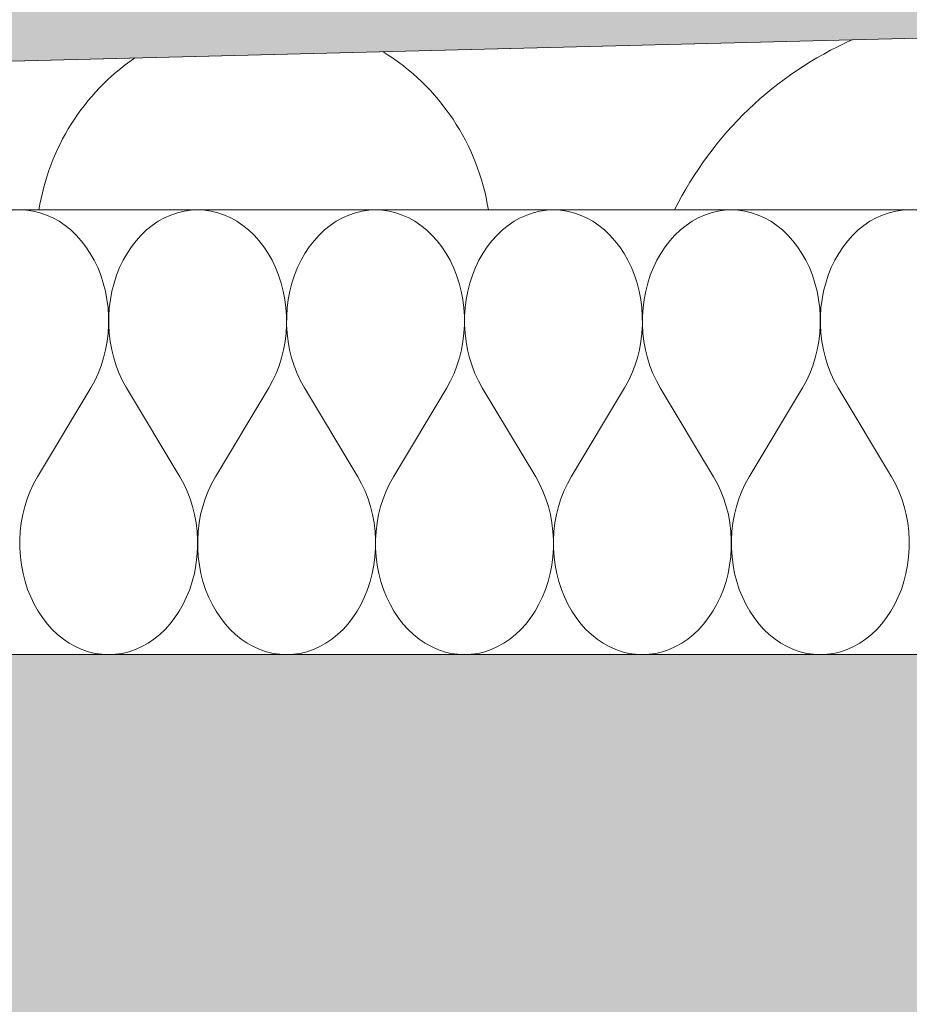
# Model space of a CAD drawing. Header units: millimetres. Extents: x 119219 to 750800, y -8933 to 168688.
# Tile 73 of 115: x 521894 to 522194, y 4032 to 4364. Entities that reach past the tile are written whole.
import ezdxf

# ---------------------------------------------------------------- set-up
doc = ezdxf.new("R2010")
doc.units = ezdxf.units.MM
doc.header["$MEASUREMENT"] = 0
doc.linetypes.add('Wipeout_Contour', pattern=[1000, 0, -1000])
doc.layers.add('0_Ном._пера__1', color=7, linetype='Continuous', lineweight=0)
doc.layers.add('0_Ном._пера__120', color=7, linetype='Continuous', lineweight=0)

# ---------------------------------------------------------------- blocks, each defined once
blk = doc.blocks.new('*X8')
at = {"layer": '0_Ном._пера__1', "color": 7, "linetype": 'Continuous', "lineweight": 0}
for centre, radius, start, end in [((522224.53, 4245.48), 122.43, 114.023, 153.5562), ((521976.31, 4288.04), 76.71, 124.5432, 171.0252), ((521976.31, 4288.04), 76.71, 8.9748, 58.3382)]:
    blk.add_arc(centre, radius, start, end, dxfattribs=at)
blk = doc.blocks.new('Штриховка_2_1', base_point=(0, 0))
at = {"color": 254, "linetype": 'Wipeout_Contour', "lineweight": 0, "ltscale": 3637820.771207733}
blk.add_wipeout([(521038.4, 4050), (521038.4, 4300), (526118.87, 4300), (526118.87, 4456.5), (521089.08, 4330), (511148.7, 4080), (511148.7, 4050)], dxfattribs=at)
at = {"layer": '0_Ном._пера__1', "color": 7, "linetype": 'Continuous', "lineweight": 0, "flags": 128}
blk.add_lwpolyline([(521038.4, 4050), (511148.7, 4050), (511148.7, 4080), (521089.08, 4330), (526118.87, 4456.5), (526118.87, 4300), (521038.4, 4300)], close=True, dxfattribs=at)
at = {"layer": '0_Ном._пера__1', "color": 7, "linetype": 'Continuous', "lineweight": 0}
blk.add_blockref('*X8', (0, 0), dxfattribs=at)
blk = doc.blocks.new('Штриховка_3_1', base_point=(0, 0))
at = {"color": 254, "linetype": 'Wipeout_Contour', "lineweight": 0, "ltscale": 2074607.159705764}
blk.add_wipeout([(526118.87, 4505.51), (526118.8, 4514.51), (511148.7, 4139.02), (511148.7, 4129.01)], dxfattribs=at)
blk = doc.blocks.new('*X12')
at = {"layer": '0_Ном._пера__120', "color": 7, "linetype": 'Continuous', "lineweight": 0}
for p, q in [((521894.04, 4300), (521891.75, 4299.89)), ((521896.33, 4299.89), (521894.04, 4300)), ((521898.6, 4299.57), (521896.33, 4299.89)), ((521900.85, 4299.02), (521898.6, 4299.57)), ((521903.06, 4298.27), (521900.85, 4299.02)), ((521905.22, 4297.3), (521903.06, 4298.27)), ((521907.31, 4296.14), (521905.22, 4297.3)), ((521942.86, 4297.3), (521940.77, 4296.14)), ((521945.02, 4298.27), (521942.86, 4297.3)), ((521947.23, 4299.02), (521945.02, 4298.27)), ((521949.48, 4299.57), (521947.23, 4299.02)), ((521951.75, 4299.89), (521949.48, 4299.57)), ((521954.04, 4300), (521951.75, 4299.89)), ((521956.33, 4299.89), (521954.04, 4300)), ((521958.6, 4299.57), (521956.33, 4299.89)), ((521960.85, 4299.02), (521958.6, 4299.57)), ((521963.06, 4298.27), (521960.85, 4299.02)), ((521965.22, 4297.3), (521963.06, 4298.27)), ((521967.31, 4296.14), (521965.22, 4297.3)), ((522002.86, 4297.3), (522000.77, 4296.14)), ((522005.02, 4298.27), (522002.86, 4297.3)), ((522007.23, 4299.02), (522005.02, 4298.27)), ((522009.48, 4299.57), (522007.23, 4299.02)), ((522011.75, 4299.89), (522009.48, 4299.57)), ((522014.04, 4300), (522011.75, 4299.89)), ((522016.33, 4299.89), (522014.04, 4300)), ((522018.6, 4299.57), (522016.33, 4299.89)), ((522020.85, 4299.02), (522018.6, 4299.57)), ((522023.06, 4298.27), (522020.85, 4299.02)), ((522025.22, 4297.3), (522023.06, 4298.27)), ((522027.31, 4296.14), (522025.22, 4297.3)), ((522062.86, 4297.3), (522060.77, 4296.14)), ((522065.02, 4298.27), (522062.86, 4297.3)), ((522067.23, 4299.02), (522065.02, 4298.27)), ((522069.48, 4299.57), (522067.23, 4299.02)), ((522071.75, 4299.89), (522069.48, 4299.57)), ((522074.04, 4300), (522071.75, 4299.89)), ((522076.33, 4299.89), (522074.04, 4300)), ((522078.6, 4299.57), (522076.33, 4299.89)), ((522080.85, 4299.02), (522078.6, 4299.57)), ((522083.06, 4298.27), (522080.85, 4299.02)), ((522085.22, 4297.3), (522083.06, 4298.27)), ((522087.31, 4296.14), (522085.22, 4297.3)), ((522122.86, 4297.3), (522120.77, 4296.14)), ((522125.02, 4298.27), (522122.86, 4297.3)), ((522127.23, 4299.02), (522125.02, 4298.27)), ((522129.48, 4299.57), (522127.23, 4299.02)), ((522131.75, 4299.89), (522129.48, 4299.57)), ((522134.04, 4300), (522131.75, 4299.89)), ((522136.33, 4299.89), (522134.04, 4300)), ((522138.6, 4299.57), (522136.33, 4299.89)), ((522140.85, 4299.02), (522138.6, 4299.57)), ((522143.06, 4298.27), (522140.85, 4299.02)), ((522145.22, 4297.3), (522143.06, 4298.27)), ((522147.31, 4296.14), (522145.22, 4297.3)), ((522182.86, 4297.3), (522180.77, 4296.14)), ((522185.02, 4298.27), (522182.86, 4297.3)), ((522187.23, 4299.02), (522185.02, 4298.27)), ((522189.48, 4299.57), (522187.23, 4299.02)), ((522191.75, 4299.89), (522189.48, 4299.57)), ((522194.04, 4300), (522191.75, 4299.89)), ((522196.33, 4299.89), (522194.04, 4300)), ((521909.32, 4294.77), (521907.31, 4296.14)), ((521911.25, 4293.22), (521909.32, 4294.77)), ((521938.76, 4294.77), (521936.83, 4293.22)), ((521940.77, 4296.14), (521938.76, 4294.77)), ((521969.32, 4294.77), (521967.31, 4296.14)), ((521971.25, 4293.22), (521969.32, 4294.77)), ((521998.76, 4294.77), (521996.83, 4293.22)), ((522000.77, 4296.14), (521998.76, 4294.77)), ((522029.32, 4294.77), (522027.31, 4296.14)), ((522031.25, 4293.22), (522029.32, 4294.77)), ((522058.76, 4294.77), (522056.83, 4293.22)), ((522060.77, 4296.14), (522058.76, 4294.77)), ((522089.32, 4294.77), (522087.31, 4296.14)), ((522091.25, 4293.22), (522089.32, 4294.77)), ((522118.76, 4294.77), (522116.83, 4293.22)), ((522120.77, 4296.14), (522118.76, 4294.77)), ((522149.32, 4294.77), (522147.31, 4296.14)), ((522151.25, 4293.22), (522149.32, 4294.77)), ((522178.76, 4294.77), (522176.83, 4293.22)), ((522180.77, 4296.14), (522178.76, 4294.77)), ((521913.07, 4291.49), (521911.25, 4293.22)), ((521914.78, 4289.59), (521913.07, 4291.49)), ((521935.01, 4291.49), (521933.29, 4289.59)), ((521936.83, 4293.22), (521935.01, 4291.49)), ((521973.07, 4291.49), (521971.25, 4293.22)), ((521974.78, 4289.59), (521973.07, 4291.49)), ((521995.01, 4291.49), (521993.29, 4289.59)), ((521996.83, 4293.22), (521995.01, 4291.49)), ((522033.07, 4291.49), (522031.25, 4293.22)), ((522034.78, 4289.59), (522033.07, 4291.49)), ((522055.01, 4291.49), (522053.29, 4289.59)), ((522056.83, 4293.22), (522055.01, 4291.49)), ((522093.07, 4291.49), (522091.25, 4293.22)), ((522094.78, 4289.59), (522093.07, 4291.49)), ((522115.01, 4291.49), (522113.29, 4289.59)), ((522116.83, 4293.22), (522115.01, 4291.49)), ((522153.07, 4291.49), (522151.25, 4293.22)), ((522154.78, 4289.59), (522153.07, 4291.49)), ((522175.01, 4291.49), (522173.29, 4289.59)), ((522176.83, 4293.22), (522175.01, 4291.49)), ((521916.38, 4287.53), (521914.78, 4289.59)), ((521917.84, 4285.33), (521916.38, 4287.53)), ((521931.7, 4287.53), (521930.24, 4285.33)), ((521933.29, 4289.59), (521931.7, 4287.53)), ((521976.38, 4287.53), (521974.78, 4289.59)), ((521977.84, 4285.33), (521976.38, 4287.53)), ((521991.7, 4287.53), (521990.24, 4285.33)), ((521993.29, 4289.59), (521991.7, 4287.53)), ((522036.38, 4287.53), (522034.78, 4289.59)), ((522037.84, 4285.33), (522036.38, 4287.53)), ((522051.7, 4287.53), (522050.24, 4285.33)), ((522053.29, 4289.59), (522051.7, 4287.53)), ((522096.38, 4287.53), (522094.78, 4289.59)), ((522097.84, 4285.33), (522096.38, 4287.53)), ((522111.7, 4287.53), (522110.24, 4285.33)), ((522113.29, 4289.59), (522111.7, 4287.53)), ((522156.38, 4287.53), (522154.78, 4289.59)), ((522157.84, 4285.33), (522156.38, 4287.53)), ((522171.7, 4287.53), (522170.24, 4285.33)), ((522173.29, 4289.59), (522171.7, 4287.53)), ((521919.16, 4283), (521917.84, 4285.33)), ((521930.24, 4285.33), (521928.92, 4283)), ((521979.16, 4283), (521977.84, 4285.33)), ((521990.24, 4285.33), (521988.92, 4283)), ((522039.16, 4283), (522037.84, 4285.33)), ((522050.24, 4285.33), (522048.92, 4283)), ((522099.16, 4283), (522097.84, 4285.33)), ((522110.24, 4285.33), (522108.92, 4283)), ((522159.16, 4283), (522157.84, 4285.33)), ((522170.24, 4285.33), (522168.92, 4283)), ((521920.34, 4280.54), (521919.16, 4283)), ((521921.36, 4277.98), (521920.34, 4280.54)), ((521927.74, 4280.54), (521926.71, 4277.98)), ((521928.92, 4283), (521927.74, 4280.54)), ((521980.34, 4280.54), (521979.16, 4283)), ((521981.36, 4277.98), (521980.34, 4280.54)), ((521987.74, 4280.54), (521986.71, 4277.98)), ((521988.92, 4283), (521987.74, 4280.54)), ((522040.34, 4280.54), (522039.16, 4283)), ((522041.36, 4277.98), (522040.34, 4280.54)), ((522047.74, 4280.54), (522046.71, 4277.98)), ((522048.92, 4283), (522047.74, 4280.54)), ((522100.34, 4280.54), (522099.16, 4283)), ((522101.36, 4277.98), (522100.34, 4280.54)), ((522107.74, 4280.54), (522106.71, 4277.98)), ((522108.92, 4283), (522107.74, 4280.54)), ((522160.34, 4280.54), (522159.16, 4283)), ((522161.36, 4277.98), (522160.34, 4280.54)), ((522167.74, 4280.54), (522166.71, 4277.98)), ((522168.92, 4283), (522167.74, 4280.54)), ((521922.23, 4275.33), (521921.36, 4277.98)), ((521926.71, 4277.98), (521925.85, 4275.33)), ((521982.23, 4275.33), (521981.36, 4277.98)), ((521986.71, 4277.98), (521985.85, 4275.33)), ((522042.23, 4275.33), (522041.36, 4277.98)), ((522046.71, 4277.98), (522045.85, 4275.33)), ((522102.23, 4275.33), (522101.36, 4277.98)), ((522106.71, 4277.98), (522105.85, 4275.33)), ((522162.23, 4275.33), (522161.36, 4277.98)), ((522166.71, 4277.98), (522165.85, 4275.33)), ((521922.93, 4272.6), (521922.23, 4275.33)), ((521925.85, 4275.33), (521925.15, 4272.6)), ((521982.93, 4272.6), (521982.23, 4275.33)), ((521985.85, 4275.33), (521985.15, 4272.6)), ((522042.93, 4272.6), (522042.23, 4275.33)), ((522045.85, 4275.33), (522045.15, 4272.6)), ((522102.93, 4272.6), (522102.23, 4275.33)), ((522105.85, 4275.33), (522105.15, 4272.6)), ((522162.93, 4272.6), (522162.23, 4275.33)), ((522165.85, 4275.33), (522165.15, 4272.6)), ((521923.46, 4269.82), (521922.93, 4272.6)), ((521925.15, 4272.6), (521924.62, 4269.82)), ((521983.46, 4269.82), (521982.93, 4272.6)), ((521985.15, 4272.6), (521984.62, 4269.82)), ((522043.46, 4269.82), (522042.93, 4272.6)), ((522045.15, 4272.6), (522044.62, 4269.82)), ((522103.46, 4269.82), (522102.93, 4272.6)), ((522105.15, 4272.6), (522104.62, 4269.82)), ((522163.46, 4269.82), (522162.93, 4272.6)), ((522165.15, 4272.6), (522164.62, 4269.82)), ((521923.82, 4266.99), (521923.46, 4269.82)), ((521924.62, 4269.82), (521924.26, 4266.99)), ((521983.82, 4266.99), (521983.46, 4269.82)), ((521984.62, 4269.82), (521984.26, 4266.99)), ((522043.82, 4266.99), (522043.46, 4269.82)), ((522044.62, 4269.82), (522044.26, 4266.99)), ((522103.82, 4266.99), (522103.46, 4269.82)), ((522104.62, 4269.82), (522104.26, 4266.99)), ((522163.82, 4266.99), (522163.46, 4269.82)), ((522164.62, 4269.82), (522164.26, 4266.99)), ((521924.01, 4264.14), (521923.82, 4266.99)), ((521924.02, 4261.28), (521924.01, 4264.14)), ((521924.07, 4264.14), (521924.06, 4261.28)), ((521924.26, 4266.99), (521924.07, 4264.14)), ((521984.01, 4264.14), (521983.82, 4266.99)), ((521984.02, 4261.28), (521984.01, 4264.14)), ((521984.07, 4264.14), (521984.06, 4261.28)), ((521984.26, 4266.99), (521984.07, 4264.14)), ((522044.01, 4264.14), (522043.82, 4266.99)), ((522044.02, 4261.28), (522044.01, 4264.14)), ((522044.07, 4264.14), (522044.06, 4261.28)), ((522044.26, 4266.99), (522044.07, 4264.14)), ((522104.01, 4264.14), (522103.82, 4266.99)), ((522104.02, 4261.28), (522104.01, 4264.14)), ((522104.07, 4264.14), (522104.06, 4261.28)), ((522104.26, 4266.99), (522104.07, 4264.14)), ((522164.01, 4264.14), (522163.82, 4266.99)), ((522164.02, 4261.28), (522164.01, 4264.14)), ((522164.07, 4264.14), (522164.06, 4261.28)), ((522164.26, 4266.99), (522164.07, 4264.14)), ((521923.86, 4258.42), (521924.02, 4261.28)), ((521924.06, 4261.28), (521924.22, 4258.42)), ((521983.86, 4258.42), (521984.02, 4261.28)), ((521984.06, 4261.28), (521984.22, 4258.42)), ((522043.86, 4258.42), (522044.02, 4261.28)), ((522044.06, 4261.28), (522044.22, 4258.42)), ((522103.86, 4258.42), (522104.02, 4261.28)), ((522104.06, 4261.28), (522104.22, 4258.42)), ((522163.86, 4258.42), (522164.02, 4261.28)), ((522164.06, 4261.28), (522164.22, 4258.42)), ((521923.53, 4255.59), (521923.86, 4258.42)), ((521924.22, 4258.42), (521924.55, 4255.59)), ((521983.53, 4255.59), (521983.86, 4258.42)), ((521984.22, 4258.42), (521984.55, 4255.59)), ((522043.53, 4255.59), (522043.86, 4258.42)), ((522044.22, 4258.42), (522044.55, 4255.59)), ((522103.53, 4255.59), (522103.86, 4258.42)), ((522104.22, 4258.42), (522104.55, 4255.59)), ((522163.53, 4255.59), (522163.86, 4258.42)), ((522164.22, 4258.42), (522164.55, 4255.59)), ((521923.02, 4252.8), (521923.53, 4255.59)), ((521924.55, 4255.59), (521925.06, 4252.8)), ((521983.02, 4252.8), (521983.53, 4255.59)), ((521984.55, 4255.59), (521985.06, 4252.8)), ((522043.02, 4252.8), (522043.53, 4255.59)), ((522044.55, 4255.59), (522045.06, 4252.8)), ((522103.02, 4252.8), (522103.53, 4255.59)), ((522104.55, 4255.59), (522105.06, 4252.8)), ((522163.02, 4252.8), (522163.53, 4255.59)), ((522164.55, 4255.59), (522165.06, 4252.8)), ((521922.34, 4250.06), (521923.02, 4252.8)), ((521925.06, 4252.8), (521925.74, 4250.06)), ((521982.34, 4250.06), (521983.02, 4252.8)), ((521985.06, 4252.8), (521985.74, 4250.06)), ((522042.34, 4250.06), (522043.02, 4252.8)), ((522045.06, 4252.8), (522045.74, 4250.06)), ((522102.34, 4250.06), (522103.02, 4252.8)), ((522105.06, 4252.8), (522105.74, 4250.06)), ((522162.34, 4250.06), (522163.02, 4252.8)), ((522165.06, 4252.8), (522165.74, 4250.06)), ((521920.5, 4244.83), (521921.5, 4247.4)), ((521921.5, 4247.4), (521922.34, 4250.06)), ((521925.74, 4250.06), (521926.58, 4247.4)), ((521926.58, 4247.4), (521927.58, 4244.83)), ((521980.5, 4244.83), (521981.5, 4247.4)), ((521981.5, 4247.4), (521982.34, 4250.06)), ((521985.74, 4250.06), (521986.58, 4247.4)), ((521986.58, 4247.4), (521987.58, 4244.83)), ((522040.5, 4244.83), (522041.5, 4247.4)), ((522041.5, 4247.4), (522042.34, 4250.06)), ((522045.74, 4250.06), (522046.58, 4247.4)), ((522046.58, 4247.4), (522047.58, 4244.83)), ((522100.5, 4244.83), (522101.5, 4247.4)), ((522101.5, 4247.4), (522102.34, 4250.06)), ((522105.74, 4250.06), (522106.58, 4247.4)), ((522106.58, 4247.4), (522107.58, 4244.83)), ((522160.5, 4244.83), (522161.5, 4247.4)), ((522161.5, 4247.4), (522162.34, 4250.06)), ((522165.74, 4250.06), (522166.58, 4247.4)), ((522166.58, 4247.4), (522167.58, 4244.83)), ((521919.34, 4242.36), (521920.5, 4244.83)), ((521927.58, 4244.83), (521928.74, 4242.36)), ((521979.34, 4242.36), (521980.5, 4244.83)), ((521987.58, 4244.83), (521988.74, 4242.36)), ((522039.34, 4242.36), (522040.5, 4244.83)), ((522047.58, 4244.83), (522048.74, 4242.36)), ((522099.34, 4242.36), (522100.5, 4244.83)), ((522107.58, 4244.83), (522108.74, 4242.36)), ((522159.34, 4242.36), (522160.5, 4244.83)), ((522167.58, 4244.83), (522168.74, 4242.36)), ((521918.04, 4240), (521919.34, 4242.36)), ((521928.74, 4242.36), (521930.04, 4240)), ((521978.04, 4240), (521979.34, 4242.36)), ((521988.74, 4242.36), (521990.04, 4240)), ((522038.04, 4240), (522039.34, 4242.36)), ((522048.74, 4242.36), (522050.04, 4240)), ((522098.04, 4240), (522099.34, 4242.36)), ((522108.74, 4242.36), (522110.04, 4240)), ((522158.04, 4240), (522159.34, 4242.36)), ((522168.74, 4242.36), (522170.04, 4240)), ((521900.04, 4210), (521918.04, 4240)), ((521948.04, 4210), (521930.04, 4240)), ((521960.04, 4210), (521978.04, 4240)), ((522008.04, 4210), (521990.04, 4240)), ((522020.04, 4210), (522038.04, 4240)), ((522068.04, 4210), (522050.04, 4240)), ((522080.04, 4210), (522098.04, 4240)), ((522128.04, 4210), (522110.04, 4240)), ((522140.04, 4210), (522158.04, 4240)), ((522188.04, 4210), (522170.04, 4240)), ((521898.74, 4207.65), (521897.58, 4205.18)), ((521900.04, 4210), (521898.74, 4207.65)), ((521949.34, 4207.65), (521948.04, 4210)), ((521950.5, 4205.18), (521949.34, 4207.65)), ((521958.74, 4207.65), (521957.58, 4205.18)), ((521960.04, 4210), (521958.74, 4207.65)), ((522009.34, 4207.65), (522008.04, 4210)), ((522010.5, 4205.18), (522009.34, 4207.65)), ((522018.74, 4207.65), (522017.58, 4205.18)), ((522020.04, 4210), (522018.74, 4207.65)), ((522069.34, 4207.65), (522068.04, 4210)), ((522070.5, 4205.18), (522069.34, 4207.65)), ((522078.74, 4207.65), (522077.58, 4205.18)), ((522080.04, 4210), (522078.74, 4207.65)), ((522129.34, 4207.65), (522128.04, 4210)), ((522130.5, 4205.18), (522129.34, 4207.65)), ((522138.74, 4207.65), (522137.58, 4205.18)), ((522140.04, 4210), (522138.74, 4207.65)), ((522189.34, 4207.65), (522188.04, 4210)), ((522190.5, 4205.18), (522189.34, 4207.65)), ((521897.58, 4205.18), (521896.58, 4202.6)), ((521951.5, 4202.6), (521950.5, 4205.18)), ((521957.58, 4205.18), (521956.58, 4202.6)), ((522011.5, 4202.6), (522010.5, 4205.18)), ((522017.58, 4205.18), (522016.58, 4202.6)), ((522071.5, 4202.6), (522070.5, 4205.18)), ((522077.58, 4205.18), (522076.58, 4202.6)), ((522131.5, 4202.6), (522130.5, 4205.18)), ((522137.58, 4205.18), (522136.58, 4202.6)), ((522191.5, 4202.6), (522190.5, 4205.18)), ((521896.58, 4202.6), (521895.74, 4199.94)), ((521952.34, 4199.94), (521951.5, 4202.6)), ((521956.58, 4202.6), (521955.74, 4199.94)), ((522012.34, 4199.94), (522011.5, 4202.6)), ((522016.58, 4202.6), (522015.74, 4199.94)), ((522072.34, 4199.94), (522071.5, 4202.6)), ((522076.58, 4202.6), (522075.74, 4199.94)), ((522132.34, 4199.94), (522131.5, 4202.6)), ((522136.58, 4202.6), (522135.74, 4199.94)), ((522192.34, 4199.94), (522191.5, 4202.6)), ((521895.74, 4199.94), (521895.06, 4197.21)), ((521953.02, 4197.21), (521952.34, 4199.94)), ((521955.74, 4199.94), (521955.06, 4197.21)), ((522013.02, 4197.21), (522012.34, 4199.94)), ((522015.74, 4199.94), (522015.06, 4197.21)), ((522073.02, 4197.21), (522072.34, 4199.94)), ((522075.74, 4199.94), (522075.06, 4197.21)), ((522133.02, 4197.21), (522132.34, 4199.94)), ((522135.74, 4199.94), (522135.06, 4197.21)), ((522193.02, 4197.21), (522192.34, 4199.94)), ((521894.55, 4194.41), (521894.22, 4191.58)), ((521895.06, 4197.21), (521894.55, 4194.41)), ((521953.53, 4194.41), (521953.02, 4197.21)), ((521953.86, 4191.58), (521953.53, 4194.41)), ((521954.55, 4194.41), (521954.22, 4191.58)), ((521955.06, 4197.21), (521954.55, 4194.41)), ((522013.53, 4194.41), (522013.02, 4197.21)), ((522013.86, 4191.58), (522013.53, 4194.41)), ((522014.55, 4194.41), (522014.22, 4191.58)), ((522015.06, 4197.21), (522014.55, 4194.41)), ((522073.53, 4194.41), (522073.02, 4197.21)), ((522073.86, 4191.58), (522073.53, 4194.41)), ((522074.55, 4194.41), (522074.22, 4191.58)), ((522075.06, 4197.21), (522074.55, 4194.41)), ((522133.53, 4194.41), (522133.02, 4197.21)), ((522133.86, 4191.58), (522133.53, 4194.41)), ((522134.55, 4194.41), (522134.22, 4191.58)), ((522135.06, 4197.21), (522134.55, 4194.41)), ((522193.53, 4194.41), (522193.02, 4197.21)), ((522193.86, 4191.58), (522193.53, 4194.41)), ((521894.22, 4191.58), (521894.06, 4188.73)), ((521954.02, 4188.73), (521953.86, 4191.58)), ((521954.22, 4191.58), (521954.06, 4188.73)), ((522014.02, 4188.73), (522013.86, 4191.58)), ((522014.22, 4191.58), (522014.06, 4188.73)), ((522074.02, 4188.73), (522073.86, 4191.58)), ((522074.22, 4191.58), (522074.06, 4188.73)), ((522134.02, 4188.73), (522133.86, 4191.58)), ((522134.22, 4191.58), (522134.06, 4188.73)), ((522194.02, 4188.73), (522193.86, 4191.58)), ((521894.06, 4188.73), (521894.07, 4185.86)), ((521954.01, 4185.86), (521954.02, 4188.73)), ((521954.06, 4188.73), (521954.07, 4185.86)), ((522014.01, 4185.86), (522014.02, 4188.73)), ((522014.06, 4188.73), (522014.07, 4185.86)), ((522074.01, 4185.86), (522074.02, 4188.73)), ((522074.06, 4188.73), (522074.07, 4185.86)), ((522134.01, 4185.86), (522134.02, 4188.73)), ((522134.06, 4188.73), (522134.07, 4185.86)), ((522194.01, 4185.86), (522194.02, 4188.73)), ((521894.07, 4185.86), (521894.26, 4183.01)), ((521953.82, 4183.01), (521954.01, 4185.86)), ((521954.07, 4185.86), (521954.26, 4183.01)), ((522013.82, 4183.01), (522014.01, 4185.86)), ((522014.07, 4185.86), (522014.26, 4183.01)), ((522073.82, 4183.01), (522074.01, 4185.86)), ((522074.07, 4185.86), (522074.26, 4183.01)), ((522133.82, 4183.01), (522134.01, 4185.86)), ((522134.07, 4185.86), (522134.26, 4183.01)), ((522193.82, 4183.01), (522194.01, 4185.86)), ((521894.26, 4183.01), (521894.62, 4180.18)), ((521953.46, 4180.18), (521953.82, 4183.01)), ((521954.26, 4183.01), (521954.62, 4180.18)), ((522013.46, 4180.18), (522013.82, 4183.01)), ((522014.26, 4183.01), (522014.62, 4180.18)), ((522073.46, 4180.18), (522073.82, 4183.01)), ((522074.26, 4183.01), (522074.62, 4180.18)), ((522133.46, 4180.18), (522133.82, 4183.01)), ((522134.26, 4183.01), (522134.62, 4180.18)), ((522193.46, 4180.18), (522193.82, 4183.01)), ((521894.62, 4180.18), (521895.15, 4177.4)), ((521952.93, 4177.4), (521953.46, 4180.18)), ((521954.62, 4180.18), (521955.15, 4177.4)), ((522012.93, 4177.4), (522013.46, 4180.18)), ((522014.62, 4180.18), (522015.15, 4177.4)), ((522072.93, 4177.4), (522073.46, 4180.18)), ((522074.62, 4180.18), (522075.15, 4177.4)), ((522132.93, 4177.4), (522133.46, 4180.18)), ((522134.62, 4180.18), (522135.15, 4177.4)), ((522192.93, 4177.4), (522193.46, 4180.18)), ((521895.15, 4177.4), (521895.85, 4174.67)), ((521895.85, 4174.67), (521896.71, 4172.02)), ((521951.36, 4172.02), (521952.23, 4174.67)), ((521952.23, 4174.67), (521952.93, 4177.4)), ((521955.15, 4177.4), (521955.85, 4174.67)), ((521955.85, 4174.67), (521956.71, 4172.02)), ((522011.36, 4172.02), (522012.23, 4174.67)), ((522012.23, 4174.67), (522012.93, 4177.4)), ((522015.15, 4177.4), (522015.85, 4174.67)), ((522015.85, 4174.67), (522016.71, 4172.02)), ((522071.36, 4172.02), (522072.23, 4174.67)), ((522072.23, 4174.67), (522072.93, 4177.4)), ((522075.15, 4177.4), (522075.85, 4174.67)), ((522075.85, 4174.67), (522076.71, 4172.02)), ((522131.36, 4172.02), (522132.23, 4174.67)), ((522132.23, 4174.67), (522132.93, 4177.4)), ((522135.15, 4177.4), (522135.85, 4174.67)), ((522135.85, 4174.67), (522136.71, 4172.02)), ((522191.36, 4172.02), (522192.23, 4174.67)), ((522192.23, 4174.67), (522192.93, 4177.4)), ((521896.71, 4172.02), (521897.74, 4169.46)), ((521950.34, 4169.46), (521951.36, 4172.02)), ((521956.71, 4172.02), (521957.74, 4169.46)), ((522010.34, 4169.46), (522011.36, 4172.02)), ((522016.71, 4172.02), (522017.74, 4169.46)), ((522070.34, 4169.46), (522071.36, 4172.02)), ((522076.71, 4172.02), (522077.74, 4169.46)), ((522130.34, 4169.46), (522131.36, 4172.02)), ((522136.71, 4172.02), (522137.74, 4169.46)), ((522190.34, 4169.46), (522191.36, 4172.02)), ((521897.74, 4169.46), (521898.92, 4167.01)), ((521949.16, 4167.01), (521950.34, 4169.46)), ((521957.74, 4169.46), (521958.92, 4167.01)), ((522009.16, 4167.01), (522010.34, 4169.46)), ((522017.74, 4169.46), (522018.92, 4167.01)), ((522069.16, 4167.01), (522070.34, 4169.46)), ((522077.74, 4169.46), (522078.92, 4167.01)), ((522129.16, 4167.01), (522130.34, 4169.46)), ((522137.74, 4169.46), (522138.92, 4167.01)), ((522189.16, 4167.01), (522190.34, 4169.46)), ((521898.92, 4167.01), (521900.24, 4164.67)), ((521900.24, 4164.67), (521901.7, 4162.47)), ((521946.38, 4162.47), (521947.84, 4164.67)), ((521947.84, 4164.67), (521949.16, 4167.01)), ((521958.92, 4167.01), (521960.24, 4164.67)), ((521960.24, 4164.67), (521961.7, 4162.47)), ((522006.38, 4162.47), (522007.84, 4164.67)), ((522007.84, 4164.67), (522009.16, 4167.01)), ((522018.92, 4167.01), (522020.24, 4164.67)), ((522020.24, 4164.67), (522021.7, 4162.47)), ((522066.38, 4162.47), (522067.84, 4164.67)), ((522067.84, 4164.67), (522069.16, 4167.01)), ((522078.92, 4167.01), (522080.24, 4164.67)), ((522080.24, 4164.67), (522081.7, 4162.47)), ((522126.38, 4162.47), (522127.84, 4164.67)), ((522127.84, 4164.67), (522129.16, 4167.01)), ((522138.92, 4167.01), (522140.24, 4164.67)), ((522140.24, 4164.67), (522141.7, 4162.47)), ((522186.38, 4162.47), (522187.84, 4164.67)), ((522187.84, 4164.67), (522189.16, 4167.01)), ((521901.7, 4162.47), (521903.29, 4160.41)), ((521944.78, 4160.41), (521946.38, 4162.47)), ((521961.7, 4162.47), (521963.29, 4160.41)), ((522004.78, 4160.41), (522006.38, 4162.47)), ((522021.7, 4162.47), (522023.29, 4160.41)), ((522064.78, 4160.41), (522066.38, 4162.47)), ((522081.7, 4162.47), (522083.29, 4160.41)), ((522124.78, 4160.41), (522126.38, 4162.47)), ((522141.7, 4162.47), (522143.29, 4160.41)), ((522184.78, 4160.41), (522186.38, 4162.47)), ((521903.29, 4160.41), (521905.01, 4158.51)), ((521905.01, 4158.51), (521906.83, 4156.78)), ((521941.25, 4156.78), (521943.07, 4158.51)), ((521943.07, 4158.51), (521944.78, 4160.41)), ((521963.29, 4160.41), (521965.01, 4158.51)), ((521965.01, 4158.51), (521966.83, 4156.78)), ((522001.25, 4156.78), (522003.07, 4158.51)), ((522003.07, 4158.51), (522004.78, 4160.41)), ((522023.29, 4160.41), (522025.01, 4158.51)), ((522025.01, 4158.51), (522026.83, 4156.78)), ((522061.25, 4156.78), (522063.07, 4158.51)), ((522063.07, 4158.51), (522064.78, 4160.41)), ((522083.29, 4160.41), (522085.01, 4158.51)), ((522085.01, 4158.51), (522086.83, 4156.78)), ((522121.25, 4156.78), (522123.07, 4158.51)), ((522123.07, 4158.51), (522124.78, 4160.41)), ((522143.29, 4160.41), (522145.01, 4158.51)), ((522145.01, 4158.51), (522146.83, 4156.78)), ((522181.25, 4156.78), (522183.07, 4158.51)), ((522183.07, 4158.51), (522184.78, 4160.41)), ((521906.83, 4156.78), (521908.76, 4155.23)), ((521908.76, 4155.23), (521910.77, 4153.87)), ((521937.31, 4153.87), (521939.32, 4155.23)), ((521939.32, 4155.23), (521941.25, 4156.78)), ((521966.83, 4156.78), (521968.76, 4155.23)), ((521968.76, 4155.23), (521970.77, 4153.87)), ((521997.31, 4153.87), (521999.32, 4155.23)), ((521999.32, 4155.23), (522001.25, 4156.78)), ((522026.83, 4156.78), (522028.76, 4155.23)), ((522028.76, 4155.23), (522030.77, 4153.87)), ((522057.31, 4153.87), (522059.32, 4155.23)), ((522059.32, 4155.23), (522061.25, 4156.78)), ((522086.83, 4156.78), (522088.76, 4155.23)), ((522088.76, 4155.23), (522090.77, 4153.87)), ((522117.31, 4153.87), (522119.32, 4155.23)), ((522119.32, 4155.23), (522121.25, 4156.78)), ((522146.83, 4156.78), (522148.76, 4155.23)), ((522148.76, 4155.23), (522150.77, 4153.87)), ((522177.31, 4153.87), (522179.32, 4155.23)), ((522179.32, 4155.23), (522181.25, 4156.78)), ((521910.77, 4153.87), (521912.86, 4152.7)), ((521912.86, 4152.7), (521915.02, 4151.74)), ((521915.02, 4151.74), (521917.23, 4150.98)), ((521917.23, 4150.98), (521919.48, 4150.44)), ((521928.6, 4150.44), (521930.85, 4150.98)), ((521930.85, 4150.98), (521933.06, 4151.74)), ((521933.06, 4151.74), (521935.22, 4152.7)), ((521935.22, 4152.7), (521937.31, 4153.87)), ((521970.77, 4153.87), (521972.86, 4152.7)), ((521972.86, 4152.7), (521975.02, 4151.74)), ((521975.02, 4151.74), (521977.23, 4150.98)), ((521977.23, 4150.98), (521979.48, 4150.44)), ((521988.6, 4150.44), (521990.85, 4150.98)), ((521990.85, 4150.98), (521993.06, 4151.74)), ((521993.06, 4151.74), (521995.22, 4152.7)), ((521995.22, 4152.7), (521997.31, 4153.87)), ((522030.77, 4153.87), (522032.86, 4152.7)), ((522032.86, 4152.7), (522035.02, 4151.74)), ((522035.02, 4151.74), (522037.23, 4150.98)), ((522037.23, 4150.98), (522039.48, 4150.44)), ((522048.6, 4150.44), (522050.85, 4150.98)), ((522050.85, 4150.98), (522053.06, 4151.74)), ((522053.06, 4151.74), (522055.22, 4152.7)), ((522055.22, 4152.7), (522057.31, 4153.87)), ((522090.77, 4153.87), (522092.86, 4152.7)), ((522092.86, 4152.7), (522095.02, 4151.74)), ((522095.02, 4151.74), (522097.23, 4150.98)), ((522097.23, 4150.98), (522099.48, 4150.44)), ((522108.6, 4150.44), (522110.85, 4150.98)), ((522110.85, 4150.98), (522113.06, 4151.74)), ((522113.06, 4151.74), (522115.22, 4152.7)), ((522115.22, 4152.7), (522117.31, 4153.87)), ((522150.77, 4153.87), (522152.86, 4152.7)), ((522152.86, 4152.7), (522155.02, 4151.74)), ((522155.02, 4151.74), (522157.23, 4150.98)), ((522157.23, 4150.98), (522159.48, 4150.44)), ((522168.6, 4150.44), (522170.85, 4150.98)), ((522170.85, 4150.98), (522173.06, 4151.74)), ((522173.06, 4151.74), (522175.22, 4152.7)), ((522175.22, 4152.7), (522177.31, 4153.87)), ((521919.48, 4150.44), (521921.75, 4150.11)), ((521921.75, 4150.11), (521924.04, 4150)), ((521924.04, 4150), (521926.33, 4150.11)), ((521926.33, 4150.11), (521928.6, 4150.44)), ((521979.48, 4150.44), (521981.75, 4150.11)), ((521981.75, 4150.11), (521984.04, 4150)), ((521984.04, 4150), (521986.33, 4150.11)), ((521986.33, 4150.11), (521988.6, 4150.44)), ((522039.48, 4150.44), (522041.75, 4150.11)), ((522041.75, 4150.11), (522044.04, 4150)), ((522044.04, 4150), (522046.33, 4150.11)), ((522046.33, 4150.11), (522048.6, 4150.44)), ((522099.48, 4150.44), (522101.75, 4150.11)), ((522101.75, 4150.11), (522104.04, 4150)), ((522104.04, 4150), (522106.33, 4150.11)), ((522106.33, 4150.11), (522108.6, 4150.44)), ((522159.48, 4150.44), (522161.75, 4150.11)), ((522161.75, 4150.11), (522164.04, 4150)), ((522164.04, 4150), (522166.33, 4150.11)), ((522166.33, 4150.11), (522168.6, 4150.44))]:
    blk.add_line(p, q, dxfattribs=at)
blk = doc.blocks.new('Штриховка_4_1', base_point=(0, 0))
at = {"color": 254, "linetype": 'Wipeout_Contour', "lineweight": 0, "ltscale": 2094682.736890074}
blk.add_wipeout([(526118.87, 4150), (526118.87, 4300), (521188.4, 4300), (521188.4, 4150)], dxfattribs=at)
at = {"layer": '0_Ном._пера__120', "color": 7, "linetype": 'Continuous', "lineweight": 0, "flags": 128}
blk.add_lwpolyline([(526118.87, 4150), (521188.4, 4150), (521188.4, 4300), (526118.87, 4300)], close=True, dxfattribs=at)
at = {"layer": '0_Ном._пера__120', "color": 7, "linetype": 'Continuous', "lineweight": 0}
blk.add_blockref('*X12', (0, 0), dxfattribs=at)

msp = doc.modelspace()

# ---------------------------------------------------------------- block references
at = {"layer": '0_Ном._пера__1', "color": 7, "linetype": 'Continuous', "lineweight": 0}
msp.add_blockref('Штриховка_2_1', (0, 0), dxfattribs=at)

# ---------------------------------------------------------------- next in the draw order: block references
msp.add_blockref('Штриховка_3_1', (0, 0), dxfattribs=at)

# ---------------------------------------------------------------- next in the draw order: block references
at = {"layer": '0_Ном._пера__120', "color": 7, "linetype": 'Continuous', "lineweight": 0}
msp.add_blockref('Штриховка_4_1', (0, 0), dxfattribs=at)

# ---------------------------------------------------------------- next in the draw order: hatches: boundary and pattern name
at = {"layer": '0_Ном._пера__1', "linetype": 'Continuous', "lineweight": 0, "true_color": 0x000000}
msp.add_hatch(color=18, dxfattribs=at).paths.add_polyline_path([(511148.697, 4129.015), (511148.697, 4080.002), (526118.867, 4456.501), (526118.867, 4505.513)])
at = {"layer": '0_Ном._пера__1', "linetype": 'Continuous', "lineweight": 0}
h = msp.add_hatch(dxfattribs=at)
h.set_pattern_fill('Железобетон__project__ув_3A', style=0, pattern_type=2)
h.set_pattern_definition([(45, (0, 0), (-56.568542, 56.568542), []), (45, (-28.284, 28.284), (-56.568542, 56.568542), [60, -20, 0, -20])])
h.paths.add_polyline_path([(521188.402, 4150.002), (526318.867, 4150.002), (526318.867, 3950.002), (521439.082, 3950.002), (521439.082, 3700.002), (510948.697, 3700.002), (510948.697, 3900), (521188.401, 3900.002)])

# ---------------------------------------------------------------- next in the draw order: linework, layer by layer
at = {"layer": '0_Ном._пера__1', "color": 7, "linetype": 'Continuous', "lineweight": 5}
msp.add_line((521439.082, 4150.002), (526118.867, 4150.002), dxfattribs=at)
at = {"layer": '0_Ном._пера__1', "color": 7, "linetype": 'Continuous', "lineweight": 0, "flags": 128}
for points in [[(511148.697, 4129.015), (511148.697, 4080.002), (526118.867, 4456.501), (526118.867, 4505.513)], [(521188.402, 4150.002), (526318.867, 4150.002), (526318.867, 3950.002), (521439.082, 3950.002), (521439.082, 3700.002), (510948.697, 3700.002), (510948.697, 3900), (521188.401, 3900.002)]]:
    msp.add_lwpolyline(points, close=True, dxfattribs=at)

doc.saveas('drawing.dxf')
